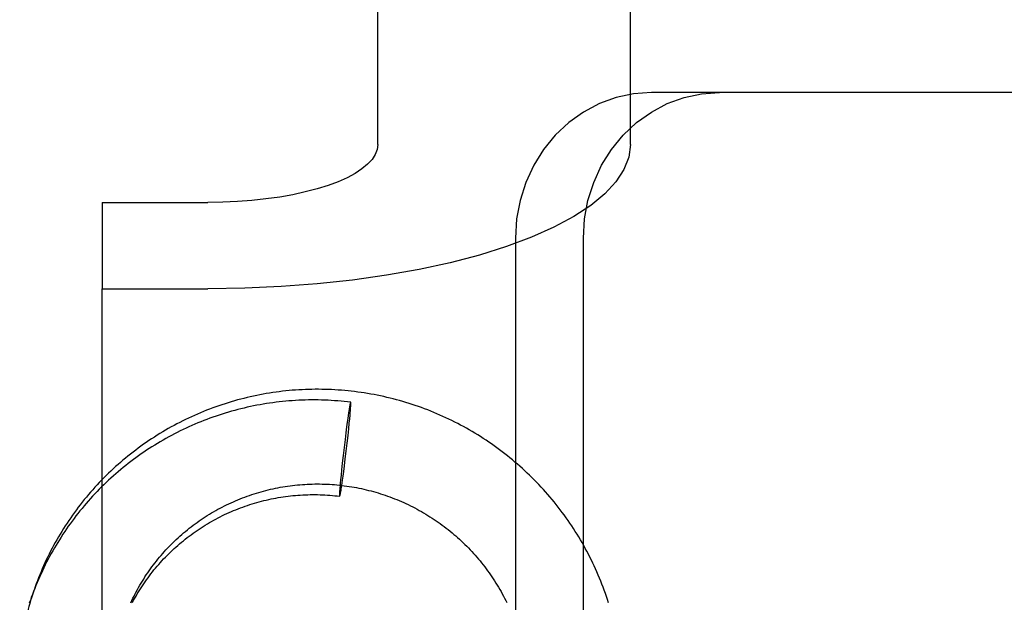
# Model space of a CAD drawing. Header units: inches. Extents: x 0 to 283, y 0 to 183.
# Tile 39 of 116: x 101.017 to 101.423, y 94.329 to 94.569. Entities that reach past the tile are written whole.
import ezdxf

# ---------------------------------------------------------------- set-up
doc = ezdxf.new("R2010")
doc.units = ezdxf.units.IN
doc.header["$LTSCALE"] = 15.583333
doc.header["$MEASUREMENT"] = 0
doc.linetypes.add('HIDDEN', pattern=[0.2, 0.1, -0.1])
doc.layers.add('DEFAULT_2', color=8, linetype='HIDDEN')

msp = doc.modelspace()

# ---------------------------------------------------------------- linework, layer by layer
at = {"layer": 'DEFAULT_2', "color": 8, "linetype": 'HIDDEN'}
for p, q in [((101.1648, 94.51797), (101.1648, 95.29823)), ((101.2688, 94.51797), (101.2688, 95.29823)), ((101.84884, 94.53934), (101.27749, 94.53934)), ((101.0513, 94.49403), (101.0513, 94.45846)), ((101.0513, 94.49403), (101.0948, 94.49403)), ((101.22148, 94.47934), (101.22148, 94.05534)), ((101.24943, 94.05534), (101.24943, 94.47934)), ((101.0513, 93.51877), (101.0513, 94.45846)), ((101.0513, 94.45846), (101.0948, 94.45846)), ((101.15314, 94.40966), (101.15306, 94.40919)), ((101.15319, 94.40994), (101.15314, 94.40966)), ((101.15323, 94.41021), (101.15319, 94.40994)), ((101.15328, 94.41045), (101.15323, 94.41021)), ((101.15362, 94.41174), (101.15355, 94.41162)), ((101.15359, 94.40926), (101.15362, 94.40972)), ((101.15362, 94.40972), (101.15364, 94.41)), ((101.15364, 94.41), (101.15365, 94.41026)), ((101.15365, 94.41026), (101.15366, 94.4105)), ((101.15366, 94.4105), (101.15367, 94.41072)), ((101.15261, 94.40625), (101.15244, 94.40506)), ((101.15277, 94.40734), (101.15261, 94.40625)), ((101.15289, 94.40814), (101.15277, 94.40734)), ((101.15298, 94.40869), (101.15289, 94.40814)), ((101.15306, 94.40919), (101.15298, 94.40869)), ((101.15323, 94.40492), (101.15336, 94.40635)), ((101.15336, 94.40635), (101.15345, 94.40743)), ((101.15345, 94.40743), (101.15351, 94.40822)), ((101.15351, 94.40822), (101.15356, 94.40876)), ((101.15356, 94.40876), (101.15359, 94.40926)), ((101.15196, 94.40157), (101.15165, 94.39919)), ((101.15222, 94.40351), (101.15196, 94.40157)), ((101.15244, 94.40506), (101.15222, 94.40351)), ((101.15282, 94.40082), (101.15305, 94.40309)), ((101.15305, 94.40309), (101.15323, 94.40492)), ((101.15165, 94.39919), (101.1513, 94.39636)), ((101.15218, 94.39489), (101.15253, 94.39809)), ((101.15253, 94.39809), (101.15282, 94.40082)), ((101.1513, 94.39636), (101.15091, 94.39312)), ((101.1518, 94.39163), (101.15218, 94.39489)), ((101.15053, 94.38986), (101.15018, 94.38666)), ((101.15091, 94.39312), (101.15053, 94.38986)), ((101.15141, 94.38839), (101.1518, 94.39163)), ((101.15018, 94.38666), (101.14989, 94.38393)), ((101.15075, 94.38318), (101.15105, 94.38556)), ((101.15105, 94.38556), (101.15141, 94.38839)), ((101.14966, 94.38166), (101.14948, 94.37983)), ((101.14989, 94.38393), (101.14966, 94.38166)), ((101.15027, 94.37969), (101.15049, 94.38124)), ((101.15049, 94.38124), (101.15075, 94.38318)), ((101.14926, 94.37732), (101.14919, 94.37653)), ((101.14935, 94.3784), (101.14926, 94.37732)), ((101.14948, 94.37983), (101.14935, 94.3784)), ((101.14982, 94.37661), (101.14994, 94.37741)), ((101.14994, 94.37741), (101.1501, 94.3785)), ((101.1501, 94.3785), (101.15027, 94.37969)), ((101.14905, 94.37424), (101.14904, 94.37402)), ((101.14906, 94.37449), (101.14905, 94.37424)), ((101.14907, 94.37475), (101.14906, 94.37449)), ((101.14909, 94.37503), (101.14907, 94.37475)), ((101.14912, 94.37549), (101.14909, 94.37503)), ((101.14909, 94.37301), (101.14916, 94.37313)), ((101.14915, 94.37599), (101.14912, 94.37549)), ((101.14919, 94.37653), (101.14915, 94.37599)), ((101.14943, 94.3743), (101.14947, 94.37454)), ((101.14947, 94.37454), (101.14952, 94.37481)), ((101.14952, 94.37481), (101.14957, 94.37509)), ((101.14957, 94.37509), (101.14965, 94.37556)), ((101.14965, 94.37556), (101.14973, 94.37606)), ((101.14973, 94.37606), (101.14982, 94.37661))]:
    msp.add_line(p, q, dxfattribs=at)
for points in [[(101.27749, 94.53934), (101.27012, 94.53881), (101.26299, 94.53729), (101.25606, 94.53476), (101.24948, 94.5313), (101.24339, 94.52693), (101.23788, 94.52176), (101.23306, 94.51586), (101.22898, 94.50934), (101.22574, 94.5023), (101.22338, 94.49487), (101.22197, 94.48723), (101.22148, 94.47934)], [(101.24943, 94.47934), (101.24992, 94.48723), (101.25134, 94.49487), (101.2537, 94.5023), (101.25693, 94.50934), (101.26101, 94.51586), (101.26583, 94.52176), (101.27135, 94.52693), (101.27744, 94.5313), (101.28401, 94.53476), (101.29095, 94.53729), (101.29807, 94.53881), (101.30544, 94.53934)], [(101.1648, 94.51797), (101.16453, 94.51588), (101.16374, 94.51381), (101.16242, 94.51177), (101.16058, 94.50978), (101.15824, 94.50785), (101.15543, 94.506), (101.15214, 94.50424), (101.14843, 94.50258), (101.1443, 94.50104), (101.1398, 94.49963), (101.13495, 94.49836), (101.1298, 94.49724), (101.12439, 94.49627), (101.11875, 94.49547), (101.11292, 94.49485), (101.10696, 94.49439), (101.10093, 94.49412), (101.0948, 94.49403)], [(101.2688, 94.51797), (101.26813, 94.51276), (101.26616, 94.50764), (101.26287, 94.50257), (101.25831, 94.49762), (101.2525, 94.49282), (101.24549, 94.48822), (101.23733, 94.48384), (101.2281, 94.47972), (101.21784, 94.47589), (101.20665, 94.47238), (101.1946, 94.46922), (101.1818, 94.46643), (101.16834, 94.46404), (101.15432, 94.46205), (101.13984, 94.46049), (101.12502, 94.45936), (101.11003, 94.45869), (101.0948, 94.45846)], [(101.11097, 94.41366), (101.10966, 94.41334), (101.10836, 94.41301), (101.10705, 94.41266), (101.10576, 94.4123), (101.10446, 94.41192), (101.10318, 94.41153), (101.10189, 94.41113), (101.10061, 94.41071), (101.09934, 94.41028), (101.09807, 94.40983), (101.0968, 94.40937), (101.09554, 94.4089), (101.09429, 94.40841), (101.09304, 94.40791), (101.0918, 94.4074), (101.09056, 94.40687), (101.08933, 94.40633), (101.0881, 94.40578), (101.08689, 94.40521), (101.08567, 94.40463), (101.08447, 94.40404), (101.08327, 94.40343), (101.08208, 94.40281), (101.08089, 94.40218), (101.07971, 94.40154), (101.07854, 94.40088), (101.07738, 94.40021), (101.07622, 94.39953), (101.07507, 94.39883), (101.07393, 94.39812), (101.0728, 94.39741), (101.07167, 94.39667), (101.07056, 94.39593), (101.06945, 94.39517), (101.06835, 94.39441), (101.06726, 94.39363), (101.06618, 94.39283), (101.0651, 94.39203), (101.06404, 94.39122), (101.06298, 94.39039), (101.06193, 94.38955), (101.0609, 94.3887), (101.05987, 94.38784), (101.05885, 94.38697), (101.05784, 94.38609), (101.05684, 94.3852), (101.05585, 94.38429), (101.05487, 94.38338), (101.05391, 94.38245), (101.05295, 94.38152), (101.052, 94.38057), (101.05106, 94.37962), (101.05013, 94.37865), (101.04922, 94.37767), (101.04831, 94.37669), (101.04742, 94.37569), (101.04653, 94.37469), (101.04566, 94.37367), (101.0448, 94.37265), (101.04395, 94.37161), (101.04311, 94.37057), (101.04228, 94.36952), (101.04147, 94.36846), (101.04067, 94.36739), (101.03987, 94.36631), (101.03909, 94.36522), (101.03833, 94.36413), (101.03757, 94.36302), (101.03683, 94.36191), (101.03609, 94.36079), (101.03537, 94.35967), (101.03467, 94.35853), (101.03397, 94.35739), (101.03329, 94.35624), (101.03262, 94.35508), (101.03197, 94.35392), (101.03132, 94.35274), (101.03069, 94.35156), (101.03007, 94.35038), (101.02947, 94.34919), (101.02888, 94.34799), (101.0283, 94.34678), (101.02773, 94.34557), (101.02718, 94.34435), (101.02664, 94.34313), (101.02612, 94.3419), (101.02561, 94.34067), (101.02511, 94.33943), (101.02463, 94.33818), (101.02415, 94.33693), (101.0237, 94.33569)], [(101.25981, 94.32911), (101.25939, 94.3304), (101.25896, 94.33169), (101.25852, 94.33297), (101.25806, 94.33425), (101.25759, 94.33552), (101.25711, 94.33679), (101.25661, 94.33805), (101.2561, 94.3393), (101.25557, 94.34055), (101.25504, 94.3418), (101.25448, 94.34304), (101.25392, 94.34427), (101.25334, 94.3455), (101.25275, 94.34672), (101.25214, 94.34793), (101.25153, 94.34914), (101.2509, 94.35034), (101.25025, 94.35153), (101.24959, 94.35272), (101.24893, 94.3539), (101.24824, 94.35507), (101.24755, 94.35624), (101.24684, 94.3574), (101.24612, 94.35855), (101.24539, 94.35969), (101.24464, 94.36082), (101.24389, 94.36195), (101.24312, 94.36307), (101.24234, 94.36418), (101.24155, 94.36528), (101.24074, 94.36637), (101.23992, 94.36745), (101.2391, 94.36853), (101.23826, 94.36959), (101.23741, 94.37065), (101.23654, 94.3717), (101.23567, 94.37274), (101.23479, 94.37377), (101.23389, 94.37479), (101.23298, 94.3758), (101.23207, 94.3768), (101.23114, 94.37778), (101.2302, 94.37876), (101.22925, 94.37973), (101.22829, 94.38069), (101.22732, 94.38164), (101.22634, 94.38258), (101.22535, 94.38351), (101.22435, 94.38443), (101.22334, 94.38533), (101.22232, 94.38623), (101.22129, 94.38711), (101.22025, 94.38799), (101.2192, 94.38885), (101.21815, 94.3897), (101.21708, 94.39054), (101.216, 94.39136), (101.21492, 94.39218), (101.21383, 94.39298), (101.21273, 94.39378), (101.21162, 94.39456), (101.2105, 94.39533), (101.20937, 94.39608), (101.20824, 94.39683), (101.2071, 94.39756), (101.20595, 94.39828), (101.20479, 94.39898), (101.20362, 94.39968), (101.20245, 94.40036), (101.20127, 94.40103), (101.20008, 94.40169), (101.19889, 94.40233), (101.19769, 94.40296), (101.19648, 94.40358), (101.19527, 94.40418), (101.19405, 94.40477), (101.19282, 94.40535), (101.19159, 94.40592), (101.19035, 94.40647), (101.18911, 94.40701), (101.18786, 94.40753), (101.1866, 94.40804), (101.18534, 94.40854), (101.18408, 94.40902), (101.18281, 94.4095), (101.18153, 94.40995), (101.18025, 94.41039), (101.17896, 94.41082), (101.17767, 94.41124), (101.17638, 94.41164), (101.17508, 94.41203), (101.17378, 94.4124), (101.17247, 94.41276), (101.17116, 94.4131), (101.16985, 94.41343), (101.16854, 94.41375), (101.16722, 94.41405), (101.16589, 94.41434), (101.16457, 94.41461), (101.16324, 94.41487), (101.16191, 94.41512), (101.16057, 94.41535), (101.15924, 94.41556), (101.1579, 94.41577), (101.15656, 94.41595), (101.15522, 94.41613), (101.15388, 94.41628), (101.15253, 94.41643), (101.15118, 94.41656), (101.14984, 94.41667), (101.14849, 94.41677), (101.14714, 94.41686), (101.14579, 94.41693), (101.14444, 94.41698), (101.14309, 94.41703), (101.14174, 94.41705), (101.14039, 94.41706), (101.13904, 94.41706), (101.13768, 94.41705), (101.13633, 94.41701), (101.13498, 94.41697), (101.13364, 94.41691), (101.13229, 94.41683), (101.13094, 94.41674), (101.1296, 94.41664), (101.12825, 94.41652), (101.12691, 94.41639), (101.12557, 94.41624), (101.12423, 94.41608), (101.12289, 94.4159), (101.12155, 94.41571), (101.12022, 94.4155), (101.11889, 94.41528), (101.11756, 94.41505), (101.11624, 94.4148), (101.11492, 94.41454), (101.1136, 94.41426), (101.11228, 94.41397), (101.11097, 94.41366)], [(101.15362, 94.41174), (101.15232, 94.4119), (101.15099, 94.41204), (101.14965, 94.41217), (101.14831, 94.41228), (101.14698, 94.41238), (101.14564, 94.41247), (101.1443, 94.41254), (101.14296, 94.41259), (101.14162, 94.41264), (101.14028, 94.41266), (101.13894, 94.41268), (101.1376, 94.41268), (101.13626, 94.41266), (101.13492, 94.41263), (101.13358, 94.41259), (101.13224, 94.41253), (101.1309, 94.41246), (101.12957, 94.41237), (101.12823, 94.41227), (101.1269, 94.41215), (101.12556, 94.41202), (101.12423, 94.41188), (101.1229, 94.41172), (101.12158, 94.41155), (101.12025, 94.41136), (101.11893, 94.41116), (101.11761, 94.41094), (101.11629, 94.41071), (101.11498, 94.41047), (101.11366, 94.41021), (101.11235, 94.40994), (101.11105, 94.40966), (101.10975, 94.40936), (101.10845, 94.40904), (101.10715, 94.40872), (101.10586, 94.40837), (101.10457, 94.40802), (101.10329, 94.40765), (101.10201, 94.40727), (101.10073, 94.40687), (101.09946, 94.40646), (101.09819, 94.40604), (101.09693, 94.4056), (101.09568, 94.40515), (101.09443, 94.40468), (101.09318, 94.40421), (101.09194, 94.40371), (101.0907, 94.40321), (101.08947, 94.40269), (101.08825, 94.40216), (101.08703, 94.40162), (101.08582, 94.40106), (101.08461, 94.40049), (101.08342, 94.39991), (101.08222, 94.39931), (101.08104, 94.3987), (101.07986, 94.39808), (101.07869, 94.39745), (101.07752, 94.3968), (101.07636, 94.39614), (101.07521, 94.39547), (101.07407, 94.39479), (101.07293, 94.39409), (101.07181, 94.39339), (101.07069, 94.39267), (101.06957, 94.39193), (101.06847, 94.39119), (101.06737, 94.39044), (101.06629, 94.38967), (101.06521, 94.38889), (101.06414, 94.3881), (101.06308, 94.3873), (101.06202, 94.38648), (101.06098, 94.38566), (101.05994, 94.38482), (101.05892, 94.38398), (101.0579, 94.38312), (101.0569, 94.38225), (101.0559, 94.38137), (101.05491, 94.38048), (101.05393, 94.37958), (101.05297, 94.37867), (101.05201, 94.37775), (101.05106, 94.37682), (101.05012, 94.37587), (101.0492, 94.37492), (101.04828, 94.37396), (101.04738, 94.37299), (101.04648, 94.37201), (101.0456, 94.37102), (101.04472, 94.37002), (101.04386, 94.36901), (101.04301, 94.36799), (101.04217, 94.36696), (101.04134, 94.36593), (101.04052, 94.36488), (101.03971, 94.36383), (101.03892, 94.36276), (101.03814, 94.36169), (101.03736, 94.36061), (101.03661, 94.35952), (101.03586, 94.35843), (101.03512, 94.35732), (101.0344, 94.35621), (101.03369, 94.35509), (101.03299, 94.35396), (101.0323, 94.35283), (101.03163, 94.35169), (101.03096, 94.35054), (101.03031, 94.34938), (101.02968, 94.34822), (101.02905, 94.34705), (101.02844, 94.34587), (101.02784, 94.34469), (101.02726, 94.3435), (101.02668, 94.3423), (101.02613, 94.3411), (101.02558, 94.33989), (101.02505, 94.33867), (101.02453, 94.33746), (101.02402, 94.33623), (101.02352, 94.335), (101.02304, 94.33376), (101.02258, 94.33252), (101.02213, 94.3313)], [(101.15355, 94.41162), (101.15353, 94.41158), (101.15352, 94.41153), (101.1535, 94.41148), (101.15349, 94.41143), (101.15347, 94.41136), (101.15346, 94.4113), (101.15344, 94.41122), (101.15342, 94.41115), (101.1534, 94.41106), (101.15338, 94.41098), (101.15336, 94.41088), (101.15334, 94.41078), (101.15332, 94.41068), (101.15328, 94.41045)], [(101.15367, 94.41072), (101.15367, 94.41083), (101.15368, 94.41092), (101.15368, 94.41101), (101.15368, 94.4111), (101.15368, 94.41118), (101.15368, 94.41126), (101.15368, 94.41133), (101.15368, 94.41139), (101.15368, 94.41145), (101.15368, 94.4115), (101.15367, 94.41155), (101.15367, 94.4116), (101.15366, 94.41163), (101.15366, 94.41167), (101.15365, 94.41169), (101.15365, 94.41171), (101.15364, 94.41173), (101.15363, 94.41174), (101.15362, 94.41174)], [(101.06311, 94.32916), (101.06354, 94.33008), (101.06398, 94.33098), (101.06442, 94.33189), (101.06488, 94.33278), (101.06535, 94.33367), (101.06583, 94.33456), (101.06632, 94.33544), (101.06682, 94.33632), (101.06733, 94.33718), (101.06785, 94.33805), (101.06839, 94.3389), (101.06893, 94.33975), (101.06948, 94.34059), (101.07005, 94.34143), (101.07062, 94.34226), (101.0712, 94.34308), (101.0718, 94.34389), (101.0724, 94.3447), (101.07301, 94.3455), (101.07364, 94.34629), (101.07427, 94.34708), (101.07491, 94.34786), (101.07556, 94.34863), (101.07622, 94.34939), (101.07689, 94.35014), (101.07757, 94.35089), (101.07826, 94.35163), (101.07895, 94.35236), (101.07966, 94.35308), (101.08037, 94.35379), (101.0811, 94.3545), (101.08183, 94.35519), (101.08257, 94.35588), (101.08332, 94.35655), (101.08407, 94.35722), (101.08484, 94.35788), (101.08561, 94.35853), (101.08639, 94.35917), (101.08718, 94.35981), (101.08798, 94.36043), (101.08878, 94.36104), (101.08959, 94.36164), (101.09041, 94.36224), (101.09123, 94.36282), (101.09207, 94.36339), (101.0929, 94.36396), (101.09375, 94.36451), (101.0946, 94.36505), (101.09546, 94.36559), (101.09633, 94.36611), (101.0972, 94.36662), (101.09808, 94.36713), (101.09896, 94.36762), (101.09985, 94.3681), (101.10075, 94.36857), (101.10165, 94.36903), (101.10256, 94.36948), (101.10347, 94.36991), (101.10439, 94.37034), (101.10531, 94.37076), (101.10624, 94.37116), (101.10718, 94.37156), (101.10811, 94.37194), (101.10906, 94.37231), (101.11, 94.37267), (101.11096, 94.37302), (101.11191, 94.37336), (101.11287, 94.37369), (101.11384, 94.374), (101.1148, 94.3743), (101.11577, 94.3746), (101.11675, 94.37488), (101.11773, 94.37515), (101.11871, 94.3754), (101.11969, 94.37565), (101.12068, 94.37588), (101.12167, 94.3761), (101.12267, 94.37632), (101.12366, 94.37651), (101.12466, 94.3767), (101.12566, 94.37688), (101.12667, 94.37704), (101.12767, 94.37719), (101.12868, 94.37733), (101.12969, 94.37746), (101.1307, 94.37757), (101.13171, 94.37767), (101.13272, 94.37776), (101.13373, 94.37784), (101.13475, 94.37791), (101.13577, 94.37797), (101.13678, 94.37801), (101.1378, 94.37804), (101.13882, 94.37806), (101.13983, 94.37807), (101.14085, 94.37806), (101.14187, 94.37804), (101.14289, 94.37802), (101.14391, 94.37797), (101.14492, 94.37792), (101.14594, 94.37786), (101.14696, 94.37778), (101.14797, 94.37769), (101.14899, 94.37759), (101.15, 94.37747), (101.15101, 94.37735), (101.15202, 94.37721), (101.15303, 94.37706), (101.15404, 94.3769), (101.15504, 94.37673), (101.15605, 94.37654), (101.15705, 94.37635), (101.15804, 94.37614), (101.15904, 94.37592), (101.16004, 94.37569), (101.16103, 94.37544), (101.16201, 94.37519), (101.163, 94.37492), (101.16398, 94.37464), (101.16496, 94.37435), (101.16594, 94.37405), (101.16691, 94.37373), (101.16788, 94.37341), (101.16884, 94.37307), (101.1698, 94.37273), (101.17076, 94.37237), (101.17171, 94.372), (101.17266, 94.37161), (101.1736, 94.37122), (101.17454, 94.37082), (101.17547, 94.3704), (101.1764, 94.36998), (101.17733, 94.36954), (101.17825, 94.36909), (101.17916, 94.36864), (101.18007, 94.36817), (101.18097, 94.36769), (101.18187, 94.3672), (101.18276, 94.36669), (101.18365, 94.36618), (101.18453, 94.36566), (101.1854, 94.36513), (101.18627, 94.36459), (101.18713, 94.36403), (101.18798, 94.36347), (101.18883, 94.3629), (101.18967, 94.36232), (101.19051, 94.36172), (101.19133, 94.36112), (101.19215, 94.36051), (101.19297, 94.35989), (101.19377, 94.35925), (101.19457, 94.35861), (101.19536, 94.35796), (101.19614, 94.3573), (101.19692, 94.35664), (101.19768, 94.35596), (101.19844, 94.35527), (101.19919, 94.35457), (101.19994, 94.35387), (101.20067, 94.35316), (101.2014, 94.35244), (101.20211, 94.3517), (101.20282, 94.35097), (101.20352, 94.35022), (101.20421, 94.34946), (101.2049, 94.3487), (101.20557, 94.34793), (101.20623, 94.34715), (101.20689, 94.34636), (101.20753, 94.34557), (101.20817, 94.34477), (101.2088, 94.34396), (101.20941, 94.34314), (101.21002, 94.34232), (101.21062, 94.34148), (101.21121, 94.34065), (101.21179, 94.3398), (101.21235, 94.33895), (101.21291, 94.33809), (101.21346, 94.33722), (101.214, 94.33635), (101.21452, 94.33548), (101.21504, 94.33459), (101.21555, 94.3337), (101.21604, 94.33281), (101.21653, 94.3319), (101.217, 94.331), (101.21747, 94.33008), (101.21792, 94.32917)], [(101.06376, 94.32925), (101.06424, 94.33014), (101.06473, 94.33102), (101.06523, 94.33189), (101.06574, 94.33275), (101.06626, 94.33361), (101.06679, 94.33447), (101.06733, 94.33531), (101.06788, 94.33615), (101.06844, 94.33699), (101.06901, 94.33781), (101.06959, 94.33863), (101.07018, 94.33945), (101.07078, 94.34025), (101.07139, 94.34105), (101.07201, 94.34184), (101.07264, 94.34263), (101.07328, 94.3434), (101.07393, 94.34417), (101.07459, 94.34493), (101.07526, 94.34568), (101.07593, 94.34643), (101.07662, 94.34717), (101.07731, 94.34789), (101.07801, 94.34861), (101.07873, 94.34933), (101.07945, 94.35003), (101.08017, 94.35072), (101.08091, 94.35141), (101.08166, 94.35209), (101.08241, 94.35275), (101.08317, 94.35341), (101.08394, 94.35406), (101.08472, 94.3547), (101.0855, 94.35533), (101.08629, 94.35595), (101.08709, 94.35657), (101.0879, 94.35717), (101.08872, 94.35776), (101.08954, 94.35835), (101.09037, 94.35892), (101.0912, 94.35948), (101.09205, 94.36004), (101.09289, 94.36058), (101.09375, 94.36111), (101.09461, 94.36164), (101.09548, 94.36215), (101.09636, 94.36265), (101.09724, 94.36314), (101.09812, 94.36362), (101.09902, 94.3641), (101.09991, 94.36456), (101.10082, 94.36501), (101.10173, 94.36544), (101.10264, 94.36587), (101.10356, 94.36629), (101.10449, 94.3667), (101.10542, 94.36709), (101.10635, 94.36747), (101.10729, 94.36785), (101.10823, 94.36821), (101.10918, 94.36856), (101.11013, 94.3689), (101.11109, 94.36923), (101.11205, 94.36954), (101.11301, 94.36985), (101.11398, 94.37014), (101.11495, 94.37043), (101.11593, 94.3707), (101.11691, 94.37096), (101.11789, 94.3712), (101.11887, 94.37144), (101.11986, 94.37166), (101.12085, 94.37188), (101.12184, 94.37208), (101.12284, 94.37227), (101.12383, 94.37244), (101.12483, 94.37261), (101.12584, 94.37276), (101.12684, 94.37291), (101.12784, 94.37304), (101.12885, 94.37315), (101.12986, 94.37326), (101.13087, 94.37335), (101.13188, 94.37344), (101.13289, 94.37351), (101.1339, 94.37356), (101.13492, 94.37361), (101.13593, 94.37365), (101.13695, 94.37367), (101.13796, 94.37368), (101.13898, 94.37368), (101.13999, 94.37366), (101.14101, 94.37364), (101.14202, 94.3736), (101.14304, 94.37355), (101.14405, 94.37349), (101.14506, 94.37342), (101.14608, 94.37333), (101.14709, 94.37323), (101.1481, 94.37313), (101.14909, 94.37301)], [(101.14904, 94.37402), (101.14903, 94.37392), (101.14903, 94.37383), (101.14903, 94.37373), (101.14903, 94.37365), (101.14903, 94.37357), (101.14903, 94.37349), (101.14903, 94.37342), (101.14903, 94.37336), (101.14903, 94.3733), (101.14903, 94.37324), (101.14904, 94.3732), (101.14904, 94.37315), (101.14904, 94.37312), (101.14905, 94.37308), (101.14906, 94.37306), (101.14906, 94.37304), (101.14907, 94.37302), (101.14908, 94.37301), (101.14909, 94.37301)], [(101.14916, 94.37313), (101.14918, 94.37317), (101.14919, 94.37322), (101.1492, 94.37327), (101.14922, 94.37332), (101.14924, 94.37339), (101.14925, 94.37345), (101.14927, 94.37352), (101.14929, 94.3736), (101.14931, 94.37369), (101.14933, 94.37377), (101.14935, 94.37387), (101.14937, 94.37397), (101.14939, 94.37407), (101.14943, 94.3743)], [(101.0237, 94.33569), (101.02337, 94.33474), (101.02297, 94.33357), (101.02258, 94.33239), (101.0222, 94.33121), (101.02183, 94.33002), (101.02148, 94.32883), (101.02114, 94.32764), (101.02081, 94.32645), (101.02049, 94.32525), (101.02018, 94.32405), (101.01989, 94.32284), (101.01961, 94.32163), (101.01934, 94.32042), (101.01908, 94.31921), (101.01884, 94.31799), (101.01861, 94.31678), (101.01839, 94.31556), (101.01818, 94.31433), (101.01799, 94.31311), (101.01781, 94.31188), (101.01764, 94.31065), (101.01748, 94.30942), (101.01734, 94.30822)], [(101.02213, 94.3313), (101.02173, 94.33017), (101.0213, 94.3289)]]:
    msp.add_lwpolyline(points, dxfattribs=at)

doc.saveas('drawing.dxf')
